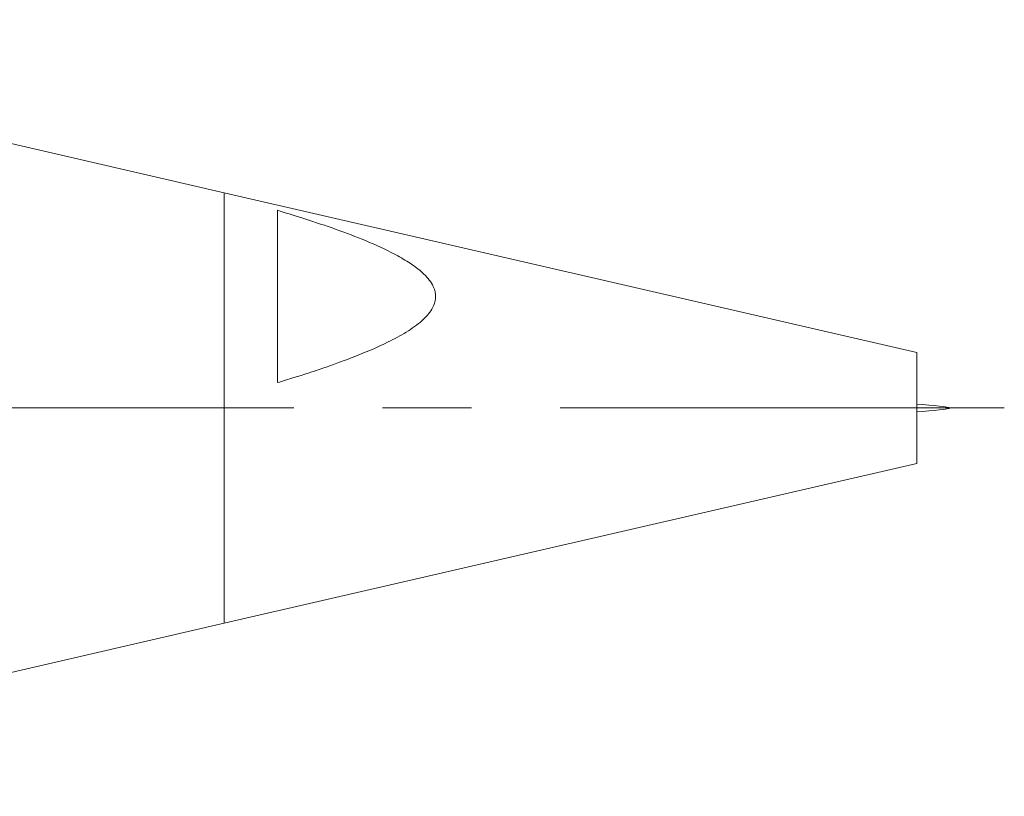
# Model space of a CAD drawing. Header units: inches. Extents: x 0.8 to 21, y 1.2 to 16.5.
# Tile 83 of 88: x 15.3 to 16.4, y 8.2 to 9.1. Entities that reach past the tile are written whole.
import ezdxf

# ---------------------------------------------------------------- set-up
doc = ezdxf.new("R2010")
doc.units = ezdxf.units.IN
doc.header["$MEASUREMENT"] = 0
doc.linetypes.add('CENTERX2', pattern=[0.8, 0.5, -0.1, 0.1, -0.1])
doc.layers.add('SLD-0', color=7, linetype='Continuous')

msp = doc.modelspace()

# ---------------------------------------------------------------- linework, layer by layer
at = {"color": 7, "linetype": 'Continuous', "lineweight": 15}
for p, q in [((15.5692, 8.8726), (14.7246, 9.0676)), ((16.3492, 8.6925), (15.5692, 8.8726)), ((15.5692, 8.8726), (15.5692, 8.3875)), ((15.5692, 8.4501), (15.5692, 8.8726)), ((15.6292, 8.8528), (15.6292, 8.6586)), ((16.3492, 8.5837), (16.3492, 8.6925)), ((16.3492, 8.5676), (16.3492, 8.5837)), ((15.5692, 8.3875), (16.3492, 8.5676)), ((15.5692, 8.3875), (15.5692, 8.4501)), ((14.7246, 8.1926), (15.5692, 8.3875))]:
    msp.add_line(p, q, dxfattribs=at)
msp.add_open_spline([(15.6292, 8.6586), (15.6354, 8.6605), (15.6635, 8.669), (15.7059, 8.6832), (15.748, 8.7009), (15.7748, 8.7152), (15.7918, 8.7273), (15.8038, 8.7405), (15.8087, 8.7541), (15.8055, 8.7683), (15.7951, 8.781), (15.7809, 8.7921), (15.7605, 8.8042), (15.7334, 8.817), (15.6882, 8.8345), (15.6529, 8.8455), (15.6292, 8.8528)], degree=3, knots=[0, 0, 0, 0, 0.04346, 0.198099, 0.303211, 0.358198, 0.412969, 0.456551, 0.496039, 0.53343, 0.579915, 0.623923, 0.668066, 0.75024, 0.832537, 1, 1, 1, 1], dxfattribs=at)
msp.add_open_spline([(16.3492, 8.6257), (16.3677, 8.6272), (16.4047, 8.6301), (16.3677, 8.6329), (16.3492, 8.6344)], degree=3, dxfattribs=at)
at = {"layer": 'SLD-0', "color": 7, "linetype": 'CENTERX2', "lineweight": 0}
msp.add_line((16.4478, 8.6301), (12.0634, 8.6301), dxfattribs=at)

doc.saveas('drawing.dxf')
